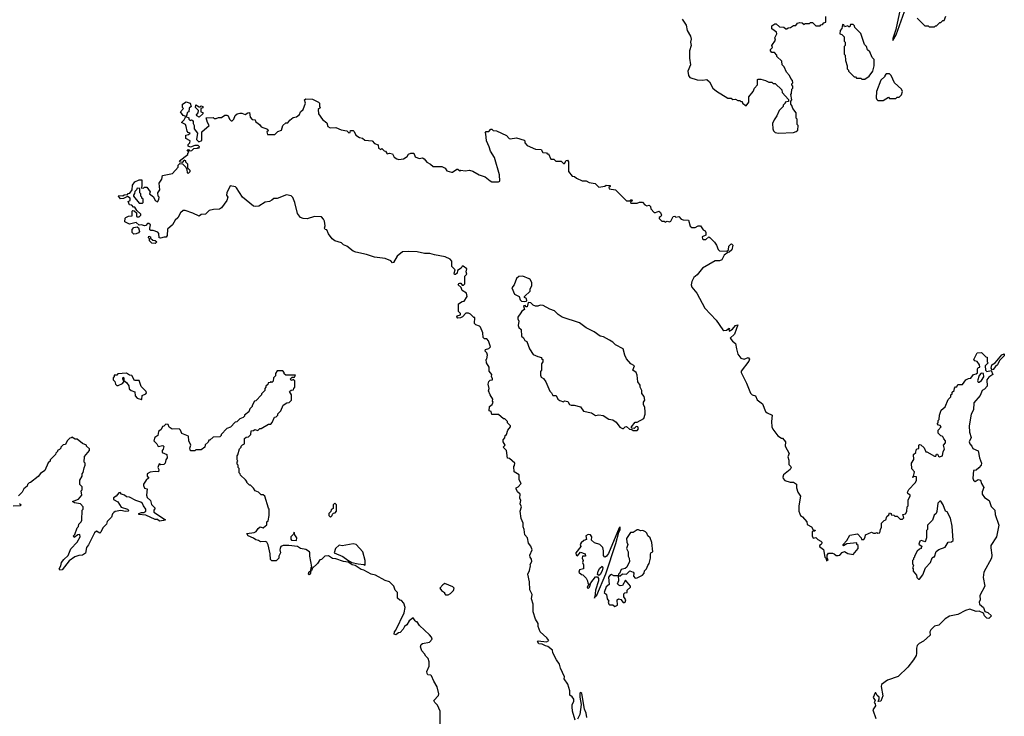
# Model space of a CAD drawing. Extents: x 2494118 to 2687960, y 757339 to 915227.
# Tile 247 of 256: x 2593946 to 2603159, y 864446 to 870966. Entities that reach past the tile are written whole.
import ezdxf

# ---------------------------------------------------------------- set-up
doc = ezdxf.new("R2010")
doc.units = 0

msp = doc.modelspace()

# ---------------------------------------------------------------- linework, layer by layer
at = {"layer": '0CON20XD'}
for points in [[(2602184.4, 871065.6), (2602144.3, 870875.7), (2602115, 870790), (2602115, 870770), (2602147.1, 870825), (2602225, 871042.5)], [(2600145, 870970), (2600182.5, 870915), (2600192.5, 870865), (2600221.7, 870811.7), (2600227.5, 870785), (2600222.5, 870755), (2600227.5, 870725), (2600212.5, 870675), (2600213, 870607), (2600222.5, 870545), (2600197.5, 870485), (2600203.3, 870445), (2600217.5, 870425), (2600285, 870403.8), (2600335, 870400), (2600377, 870407), (2600400, 870385), (2600432.5, 870325), (2600465, 870297.5), (2600573, 870233), (2600601.7, 870231.7), (2600618.3, 870218.3), (2600645, 870222.5), (2600665, 870210), (2600685, 870210), (2600695, 870200), (2600705, 870200), (2600710, 870185), (2600745, 870160), (2600770, 870195), (2600770, 870245), (2600810, 870295), (2600820, 870325), (2600850, 870355), (2600850, 870405), (2600855, 870410), (2600881.7, 870408.3), (2600925, 870397.5), (2600955, 870380), (2600985, 870380), (2600995, 870370), (2601015, 870370), (2601078.3, 870308.3), (2601080, 870285), (2601138.3, 870218.3), (2601138.3, 870201.7), (2601110, 870195), (2601110, 870185), (2601090, 870165), (2601090, 870155), (2601052.5, 870115), (2601030, 870065), (2601005, 870030), (2600990, 869995), (2600992.5, 869945), (2601000, 869925), (2601015, 869910), (2601045, 869902.5), (2601185, 869910), (2601211.7, 869918.3), (2601228.3, 869931.7), (2601230, 869975), (2601220, 869985), (2601220, 870035), (2601210, 870045), (2601210, 870095), (2601180, 870135), (2601171.7, 870161.7), (2601160, 870175), (2601160, 870205), (2601170, 870215), (2601160, 870265), (2601167.5, 870275), (2601170, 870315), (2601180, 870325), (2601180, 870345), (2601170, 870355), (2601170, 870365), (2601180, 870375), (2601177, 870397), (2601160, 870415), (2601150, 870445), (2601120, 870475), (2601100, 870525), (2601080, 870545), (2601078.3, 870578.3), (2601031.7, 870621.7), (2601030, 870635), (2601008.3, 870658.3), (2600985, 870660), (2600970, 870675), (2600971.7, 870688.3), (2600990, 870705), (2600982.5, 870725), (2601016.7, 870773.3), (2601013.3, 870795), (2601030, 870835), (2601028.3, 870848.3), (2600985, 870880), (2600985, 870910), (2601013, 870927), (2601025, 870927.5), (2601055, 870900), (2601095, 870897.5), (2601115, 870880), (2601125, 870880), (2601135, 870890), (2601158.3, 870891.7), (2601185, 870912.5), (2601208.3, 870911.7), (2601222.5, 870935), (2601245, 870941.2), (2601267, 870937), (2601285, 870920), (2601295, 870930), (2601335, 870930), (2601345, 870940), (2601365, 870940), (2601395, 870910), (2601435, 870910), (2601441.7, 870918.3), (2601458.3, 870921.7), (2601471.7, 870938.3), (2601488.3, 870941.7), (2601490, 870995)], [(2602345, 870980), (2602415, 870910), (2602445, 870910), (2602455, 870900), (2602505, 870900), (2602515, 870910), (2602525, 870910), (2602555, 870940), (2602565, 870940), (2602585, 870960), (2602595, 870960), (2602611.7, 870998.3)], [(2601855, 870410), (2601895, 870437.5), (2601930, 870485), (2601940, 870535), (2601940, 870595), (2601921.7, 870611.7), (2601900, 870665), (2601880, 870685), (2601870, 870715), (2601850, 870735), (2601817, 870837), (2601761.7, 870891.7), (2601758.3, 870908.3), (2601745, 870920), (2601720, 870920), (2601715, 870900), (2601705, 870900), (2601695, 870910), (2601665, 870900), (2601658.3, 870918.3), (2601645, 870920), (2601640, 870885), (2601622.5, 870865), (2601620, 870835), (2601638.3, 870828.3), (2601660, 870805), (2601660, 870765), (2601670, 870755), (2601670, 870725), (2601660, 870715), (2601660, 870645), (2601670, 870635), (2601672.5, 870585), (2601690, 870535), (2601690, 870505), (2601700, 870495), (2601700, 870485), (2601755, 870430), (2601765, 870430), (2601775, 870420), (2601815, 870420), (2601825, 870410), (2601855, 870410)], [(2602025, 870210), (2602075, 870240), (2602085, 870230), (2602145, 870230), (2602155, 870240), (2602175, 870240), (2602197, 870263), (2602207.5, 870295), (2602197.5, 870315), (2602130, 870375), (2602100, 870445), (2602085, 870460), (2602055, 870460), (2602040, 870445), (2602040, 870435), (2602005, 870400), (2601962.5, 870295), (2601960, 870235), (2601965, 870220), (2601975, 870210), (2602025, 870210)], [(2598512.5, 867125), (2598540, 867155), (2598540, 867165), (2598511.7, 867191.7), (2598510, 867205), (2598485, 867230), (2598471.7, 867231.7), (2598425, 867270), (2598365, 867270), (2598358.3, 867298.3), (2598340, 867305), (2598343, 867347), (2598366.4, 867363.6), (2598377.5, 867385), (2598370, 867395), (2598372.5, 867415), (2598347.5, 867455), (2598333, 867493), (2598337.5, 867515), (2598330, 867555), (2598335, 867580), (2598348.3, 867591.7), (2598370, 867595), (2598370, 867605), (2598360, 867625), (2598362.5, 867645), (2598340, 867675), (2598337.5, 867715), (2598312.5, 867755), (2598310, 867785), (2598317, 867793), (2598322.5, 867825), (2598318.3, 867848.3), (2598300, 867865), (2598305, 867880), (2598335, 867890), (2598350, 867905), (2598331.7, 867961.7), (2598318.3, 867978.3), (2598295, 867980), (2598281.7, 867991.7), (2598280, 868035), (2598258.3, 868088.3), (2598248.3, 868098.3), (2598215, 868110), (2598203, 868123), (2598205, 868180), (2598195, 868180), (2598165, 868210), (2598145, 868220), (2598121.7, 868218.3), (2598090, 868185), (2598070, 868175), (2598045, 868173.3), (2598037.5, 868185), (2598040, 868195), (2598070, 868205), (2598070, 868215), (2598052.5, 868235), (2598053, 868307), (2598085, 868327.5), (2598105, 868330), (2598132.5, 868375), (2598126.1, 868406.1), (2598085, 868430), (2598078.3, 868458.3), (2598050, 868485), (2598053.6, 868496.4), (2598065, 868500), (2598075, 868500), (2598085, 868480), (2598098.3, 868481.7), (2598110, 868495), (2598110, 868565), (2598130, 868585), (2598122.5, 868605), (2598130, 868635), (2598095, 868660), (2598085, 868660), (2598078.3, 868641.7), (2598041.7, 868618.3), (2598040, 868595), (2598025, 868580), (2598015, 868580), (2598010, 868595), (2598020, 868625), (2597990, 868655), (2597990, 868705), (2597975, 868723.3), (2597926.4, 868746.4), (2597826.2, 868766.2), (2597785, 868778.8), (2597735, 868776.2), (2597665, 868793.8), (2597585, 868797.5), (2597527, 868793), (2597477.3, 868752.7), (2597445, 868692.5), (2597435, 868690), (2597417.5, 868707.5), (2597365, 868730), (2597265, 868742.5), (2597189.7, 868769.7), (2597090.8, 868790.8), (2597065, 868800), (2597006.1, 868846.1), (2596975, 868857.5), (2596956.2, 868876.2), (2596895, 868896.7), (2596868.8, 868915), (2596835, 868962.5), (2596818.8, 868998.8), (2596805, 869003.8), (2596797.5, 869015), (2596803.9, 869036.1), (2596799.5, 869079.5), (2596790, 869100), (2596770.5, 869120.5), (2596705.5, 869124.5), (2596635, 869101.1), (2596597.5, 869105), (2596575, 869116), (2596545, 869153.3), (2596521.4, 869255), (2596502, 869302), (2596487.5, 869317.5), (2596441.7, 869328.3), (2596355, 869293.3), (2596325, 869293.8), (2596305, 869276.7), (2596285, 869265.8), (2596241.5, 869258.5), (2596185, 869220), (2596155, 869216.2), (2596135, 869222), (2596031.2, 869305), (2595975, 869393.8), (2595965, 869401.2), (2595915, 869412.5), (2595883.6, 869346.4), (2595882.5, 869325), (2595893.3, 869305), (2595885, 869272.5), (2595835, 869204.3), (2595815, 869192.5), (2595759.3, 869190.7), (2595718.3, 869181.7), (2595685, 869146.7), (2595645, 869142.5), (2595625, 869127.5), (2595566, 869156), (2595495, 869180), (2595475, 869180), (2595450.8, 869159.2), (2595425, 869112.5), (2595401.2, 869088.8), (2595375, 869046.7), (2595330, 869005), (2595327.5, 868945), (2595318.3, 868931.7), (2595298.3, 868931.7), (2595265, 868920), (2595250, 868925), (2595247.5, 868965), (2595238.3, 868978.3), (2595195, 868992.5), (2595173, 868993), (2595165, 869000), (2595162.5, 869015), (2595170, 869045), (2595155, 869060), (2595141.7, 869058.3), (2595125, 869040), (2595115, 869037.5), (2595085, 869047.5), (2595063, 869043), (2595035, 869067.5), (2594975, 869052.5), (2594930, 869075), (2594933, 869107), (2594940, 869115), (2594963, 869127), (2594998.3, 869131.7), (2595000, 869175), (2595005, 869180), (2595018.3, 869178.3), (2595038.3, 869158.3), (2595040, 869125), (2595045, 869120), (2595065, 869120), (2595080, 869135), (2595080, 869145), (2595041.7, 869181.7), (2595025, 869210), (2595011.7, 869211.7), (2594995, 869230), (2594973, 869233), (2594960, 869265), (2594980, 869275), (2594980, 869295), (2594955, 869310), (2594917, 869293), (2594888.3, 869288.3), (2594870, 869315), (2594875, 869320), (2594911.7, 869318.3), (2594925, 869327.5), (2594955, 869330), (2594961.7, 869338.3), (2594978.3, 869341.7), (2595000, 869375), (2595003, 869417), (2595025, 869450), (2595063, 869467), (2595088.3, 869468.3), (2595090, 869405), (2595081.7, 869391.7), (2595105, 869390), (2595115, 869400), (2595135, 869400), (2595166.4, 869356.4), (2595160, 869335), (2595198.3, 869308.3), (2595213.9, 869273.9), (2595235, 869260), (2595247, 869283), (2595250, 869305), (2595243, 869313), (2595240, 869345), (2595257.5, 869375), (2595252.5, 869435), (2595277, 869473), (2595281.7, 869508.3), (2595375, 869527.5), (2595430, 869585), (2595430, 869605), (2595445, 869620), (2595468.3, 869618.3), (2595500, 869585), (2595510, 869565), (2595511.7, 869531.7), (2595525, 869530), (2595540, 869545), (2595540, 869555), (2595520, 869575), (2595520, 869615), (2595501.7, 869631.7), (2595500, 869645), (2595485, 869650), (2595465, 869630), (2595451.7, 869631.7), (2595440, 869645), (2595520, 869705), (2595520, 869715), (2595530, 869725), (2595511.7, 869748.3), (2595525, 869750), (2595531.7, 869741.7), (2595545, 869740), (2595557, 869743), (2595575, 869760), (2595607, 869763), (2595615, 869770), (2595627, 869763), (2595630, 869775), (2595615, 869790), (2595585, 869787.5), (2595545, 869772.5), (2595521.7, 869781.7), (2595523, 869797), (2595537.5, 869815), (2595541.7, 869831.7), (2595500, 869855), (2595500, 869885), (2595525, 869890), (2595540, 869905), (2595521.7, 869911.7), (2595513, 869923), (2595503.3, 869965), (2595496.4, 869986.4), (2595460, 870005), (2595485, 870030), (2595500, 870060), (2595475, 870070), (2595450, 870105), (2595480, 870135), (2595470, 870145), (2595470, 870175), (2595505, 870197.5), (2595540, 870185), (2595550, 870155), (2595531.7, 870138.3), (2595530, 870105), (2595511.7, 870098.3), (2595510, 870075), (2595500, 870060), (2595528.3, 870048.3), (2595530, 870035), (2595541.7, 870021.7), (2595555, 870030), (2595568.3, 870018.3), (2595570, 869995), (2595580, 869975), (2595580, 869945), (2595610, 869905), (2595600, 869845), (2595622.5, 869822.5), (2595650, 869835), (2595650, 869915), (2595720, 869975), (2595702.5, 870005), (2595691.7, 870048.3), (2595755, 870050), (2595765, 870040), (2595785, 870040), (2595805, 870050), (2595835, 870050), (2595865, 870072.5), (2595885, 870072.5), (2595897.5, 870065), (2595910, 870035), (2595925, 870020), (2595935, 870020), (2595950, 870035), (2595961.7, 870068.3), (2595980, 870085), (2596005, 870092.5), (2596025, 870092.5), (2596055, 870077.5), (2596080, 870095), (2596096.1, 870096.1), (2596103, 870053), (2596121.7, 870031.7), (2596148.3, 870028.3), (2596151.7, 870011.7), (2596190, 869985), (2596205, 869962.5), (2596265, 869940), (2596270, 869925), (2596260, 869915), (2596265, 869890), (2596335, 869892.5), (2596361.7, 869918.3), (2596396.4, 869933.6), (2596407.5, 869975), (2596435, 870000), (2596455, 870000), (2596473.6, 870026.4), (2596505, 870050), (2596535, 870057.5), (2596565, 870080), (2596572.5, 870105), (2596597.5, 870125), (2596620, 870185), (2596610, 870215), (2596625, 870226.7), (2596685, 870221.2), (2596742.5, 870195), (2596750, 870185), (2596750, 870155), (2596760, 870145), (2596740, 870125), (2596742.5, 870085), (2596780.7, 870030.7), (2596819.3, 869999.3), (2596830, 869965), (2596850, 869955), (2596905, 869957.5), (2596955, 869936.7), (2597007, 869927), (2597025, 869907.5), (2597039.3, 869910.7), (2597041.7, 869928.3), (2597065, 869927.5), (2597075, 869920), (2597092.5, 869885), (2597125, 869863.3), (2597155, 869857.5), (2597175, 869837.5), (2597245, 869832.5), (2597265, 869807.5), (2597300, 869795), (2597305, 869762.5), (2597325, 869752.5), (2597335, 869760), (2597355, 869740), (2597370, 869735), (2597385, 869710), (2597405, 869717.5), (2597435, 869710), (2597450.7, 869680.7), (2597475, 869662.5), (2597495, 869657.5), (2597537, 869663), (2597573, 869687), (2597585, 869707.5), (2597605, 869716.7), (2597635, 869716.7), (2597645, 869682.5), (2597685, 869667.5), (2597715, 869672.5), (2597730, 869665), (2597755, 869632.5), (2597790, 869615), (2597815, 869592.5), (2597895, 869592.5), (2597926.4, 869576.4), (2597943, 869553), (2597985, 869540), (2597995, 869540), (2598035, 869567.5), (2598047, 869567), (2598065, 869552.5), (2598075, 869557.5), (2598115, 869552.5), (2598156.4, 869556.4), (2598185, 869547.5), (2598245, 869512.5), (2598300, 869495), (2598347, 869457), (2598365, 869450), (2598425, 869447.5), (2598440, 869455), (2598436.7, 869515), (2598390, 869675), (2598350, 869735), (2598340, 869775), (2598313, 869833), (2598308.3, 869898.3)], [(2595625, 870052.5), (2595602.5, 870065), (2595600, 870075), (2595616.7, 870093.3), (2595620, 870115), (2595590, 870145), (2595595, 870170), (2595625, 870150), (2595635, 870150), (2595645, 870160), (2595660, 870155), (2595658.3, 870141.7), (2595640, 870135), (2595640, 870105), (2595658.3, 870098.3), (2595660, 870085), (2595625, 870052.5)], [(2598308.3, 869898.3), (2598300, 869905), (2598311.7, 869918.3), (2598335, 869920), (2598355, 869940), (2598365, 869940), (2598375, 869930), (2598407, 869927), (2598500.7, 869880.7), (2598525, 869853.3), (2598535, 869850), (2598595, 869860), (2598665, 869840), (2598671.7, 869831.7), (2598673, 869813), (2598695, 869787.5), (2598773.6, 869753.6), (2598825, 869750), (2598841.7, 869721.7), (2598875, 869720), (2598881.7, 869711.7), (2598895, 869710), (2598915, 869660), (2598945, 869660), (2598962.5, 869642.5), (2599011.7, 869641.7), (2599035, 869620), (2599045, 869620), (2599060.7, 869649.3), (2599071.7, 869651.7), (2599080, 869635), (2599080, 869545), (2599115, 869502.5), (2599137, 869497), (2599155, 869482.5), (2599208.3, 869458.3), (2599247.5, 869457.5), (2599275, 869442.5), (2599331.7, 869431.7), (2599365, 869400), (2599421.7, 869408.3), (2599435, 869417.5), (2599470, 869415), (2599470, 869405), (2599460, 869395), (2599461.7, 869381.7), (2599520, 869375), (2599625, 869270), (2599655, 869270), (2599665, 869280), (2599675, 869280), (2599680, 869275), (2599661.7, 869258.3), (2599665, 869250), (2599725, 869250), (2599745, 869257.5), (2599775, 869257.5), (2599795, 869232.5), (2599815, 869222.5), (2599835, 869230), (2599848.3, 869218.3), (2599850, 869195), (2599881.7, 869161.7), (2599895, 869160), (2599925, 869172.5), (2599943, 869163), (2599952.5, 869135), (2599946.4, 869123.6), (2599930, 869115), (2599930, 869105), (2599955, 869080), (2599975, 869080), (2599985, 869070), (2600005, 869080), (2600027, 869073), (2600038.3, 869081.7), (2600060, 869125), (2600075, 869126.7), (2600085, 869117.5), (2600115, 869122.5), (2600135, 869100), (2600153, 869093), (2600205, 869090), (2600220, 869035), (2600235, 869020), (2600265, 869020), (2600295, 869037.5), (2600315, 869036.7), (2600340, 869000), (2600359.3, 868989.3), (2600367.5, 868975), (2600365, 868950), (2600332.5, 868935), (2600333.6, 868913.6), (2600345, 868907.5), (2600365, 868910), (2600395, 868932.5), (2600405, 868927.5), (2600447.5, 868885), (2600467.5, 868855), (2600480, 868815), (2600493, 868803), (2600561.7, 868798.3), (2600578.3, 868811.7), (2600582.5, 868845), (2600600, 868865), (2600607, 868867), (2600620, 868855), (2600608.3, 868811.7), (2600585, 868790), (2600571.7, 868788.3), (2600537, 868763), (2600515, 868717.5), (2600495, 868710), (2600455, 868707.5), (2600335, 868640), (2600285, 868577.5), (2600255, 868552.5), (2600233.8, 868515), (2600228.8, 868485), (2600235, 868462.5), (2600281.2, 868405), (2600356, 868265), (2600462.8, 868152.8), (2600525, 868062.5), (2600535, 868057.5), (2600559.2, 868060.8), (2600585, 868077.5), (2600587, 868073), (2600580, 868070), (2600585, 868050), (2600615, 868070), (2600645, 868103.3), (2600665, 868110), (2600635, 868023.3), (2600594, 867985), (2600615, 867956.7), (2600643.3, 867935), (2600653.6, 867886.4), (2600666.2, 867835), (2600695, 867797.5), (2600725, 867790), (2600763, 867803), (2600775, 867790), (2600768.8, 867771.2), (2600697.5, 867675), (2600697.5, 867665), (2600747.5, 867565), (2600785, 867470), (2600800, 867455), (2600830, 867445), (2600847, 867407), (2600895, 867370), (2600925, 867300), (2600940, 867285), (2600987.5, 867265), (2600980, 867205), (2600983.3, 867155), (2600993.3, 867133.3), (2601040.7, 867070.7), (2601075, 867050), (2601085, 867050), (2601112.5, 867015), (2601110, 866975), (2601146.7, 866905), (2601133.3, 866875), (2601143, 866843), (2601143.6, 866803.6), (2601162.5, 866785), (2601163.3, 866775), (2601153.9, 866756.1), (2601093.8, 866705), (2601086.2, 866685), (2601090.5, 866670.5), (2601105, 866653.3), (2601155, 866637.5), (2601185, 866637.5), (2601215, 866620), (2601213.3, 866585), (2601226.7, 866545), (2601251.2, 866505), (2601236.2, 866415), (2601237, 866367), (2601245, 866340), (2601252.5, 866325), (2601271.7, 866311.7), (2601310, 866265), (2601315, 866240), (2601355, 866220), (2601371.7, 866191.7), (2601388.3, 866188.3), (2601385, 866180), (2601360, 866175), (2601362.5, 866135), (2601371.7, 866111.7), (2601395, 866120), (2601415, 866100), (2601443.6, 866083.6), (2601452.5, 866075), (2601452.5, 866065), (2601446.7, 866053.3), (2601430, 866045), (2601430, 866035), (2601467, 866007), (2601480, 865935), (2601490, 865925), (2601495, 865900), (2601510, 865915), (2601500, 865925), (2601500, 865955), (2601515, 865972.5), (2601551.7, 865971.7), (2601567, 865967), (2601585, 865950), (2601605, 865950), (2601620, 865955), (2601641.7, 865978.3), (2601665, 865987.5), (2601695, 865970), (2601745, 865960), (2601790, 866015), (2601790, 866045), (2601780, 866055), (2601778.3, 866068.3), (2601685, 866060), (2601655, 866040), (2601650, 866045), (2601650, 866055), (2601685, 866090), (2601715, 866140), (2601785, 866152.5), (2601820, 866115), (2601821.7, 866101.7), (2601845, 866100), (2601857, 866123), (2601860, 866145), (2601915, 866170), (2601935, 866160), (2601955, 866160), (2601965, 866167.5), (2601975, 866160), (2601995, 866162.5), (2602000, 866195), (2602010, 866215), (2602010, 866255), (2602035, 866280), (2602050, 866285), (2602060, 866315), (2602078.3, 866331.7), (2602085, 866350), (2602100, 866345), (2602101.7, 866331.7), (2602125, 866330), (2602135, 866320), (2602155, 866320), (2602185, 866290), (2602205, 866290), (2602220, 866305), (2602210, 866335), (2602235, 866340), (2602247, 866363), (2602250, 866405), (2602260, 866415), (2602258.3, 866471.7), (2602277.5, 866505), (2602277, 866517), (2602255, 866530), (2602252.5, 866545), (2602265, 866570), (2602325, 866630), (2602336.4, 866653.6), (2602338.3, 866688.3), (2602310, 866690), (2602305, 866680), (2602300, 866685), (2602310, 866690), (2602320, 866735), (2602293, 866763), (2602290, 866815), (2602311.7, 866848.3), (2602310, 866895), (2602330, 866915), (2602335, 866940), (2602345, 866950), (2602358.3, 866951.7), (2602360, 866985), (2602365, 866990), (2602378.3, 866988.3), (2602408.3, 866958.3), (2602425, 866920), (2602435, 866920), (2602505, 866880), (2602518.3, 866881.7), (2602525, 866900), (2602535, 866900), (2602541.7, 866881.7), (2602553, 866873), (2602580, 866885), (2602587, 866923), (2602600, 866945), (2602590, 866985), (2602610, 867005), (2602610, 867025), (2602591.7, 867041.7), (2602588.3, 867058.3), (2602578.3, 867068.3), (2602565, 867070), (2602540, 867095), (2602540, 867125), (2602567.5, 867155), (2602558.3, 867168.3), (2602541.7, 867171.7), (2602530, 867185), (2602540, 867195), (2602540, 867215), (2602550, 867225), (2602552.5, 867265), (2602569.3, 867310.7), (2602605, 867342.5), (2602635, 867410), (2602660, 867435), (2602660, 867455), (2602670, 867465), (2602671.7, 867478.3), (2602690, 867495), (2602691.7, 867518.3), (2602701.7, 867528.3), (2602715, 867530), (2602725, 867550), (2602768.3, 867551.7), (2602800, 867595), (2602823, 867607), (2602845, 867610), (2602870, 867645), (2602895, 867650), (2602908.3, 867661.7), (2602907.5, 867695), (2602915, 867710), (2602930, 867715), (2602927.5, 867735), (2602905, 867767.5), (2602883, 867773), (2602872.5, 867785), (2602905, 867847.5), (2602945, 867850), (2602985, 867810), (2602998.3, 867808.3), (2603000, 867765), (2603007.5, 867755), (2602980, 867725), (2602982, 867685), (2602995, 867672.9), (2603035, 867682.5), (2603050, 867645), (2603015, 867618.8), (2602996.7, 867595), (2603000, 867535), (2602975, 867507.5), (2602952.5, 867495), (2602933, 867447), (2602875, 867380), (2602870, 867315), (2602849.4, 867275), (2602829.4, 867165), (2602832.5, 867105), (2602847.5, 867055), (2602831.2, 867015), (2602836.7, 866995), (2602853.8, 866973.8), (2602863.3, 866953.3), (2602915, 866930), (2602928, 866865), (2602946.7, 866815), (2602942.5, 866795), (2602919.3, 866770.7), (2602895, 866750), (2602870, 866745), (2602865.8, 866675), (2602870, 866655), (2602885, 866643.8), (2602915, 866661.2), (2602936.2, 866655), (2602946.2, 866625), (2602968.8, 866588.8), (2602951.7, 866548.3), (2602952.5, 866525), (2602975, 866493.8), (2603017.5, 866465), (2603035, 866410), (2603070, 866375), (2603073.3, 866335), (2603106.4, 866233.6), (2603085.9, 866124.1), (2603034.2, 866045), (2603031.7, 866021.7), (2603041.4, 865955), (2603038, 865925), (2602967.5, 865795), (2602960, 865745), (2602976.7, 865665), (2602930, 865575), (2602932.5, 865535), (2602922.5, 865515), (2602927.5, 865495), (2602963.6, 865463.6), (2602977, 865427), (2603005, 865416), (2603038.8, 865385), (2603015, 865360), (2602995, 865363.8), (2602974, 865385), (2602965, 865412.5), (2602925, 865430), (2602895, 865428), (2602835, 865447.5), (2602795, 865437.5), (2602725, 865397.5), (2602645, 865382.5), (2602605, 865357.5), (2602545, 865297.5), (2602505, 865290), (2602471.2, 865255), (2602462, 865235), (2602465.8, 865204.2), (2602401.9, 865148.1), (2602362.4, 865127.6), (2602345, 865110), (2602337.5, 865085), (2602338.6, 865035), (2602332.9, 865015), (2602310, 864975), (2602255.6, 864905), (2602165, 864819.2), (2602065, 864784), (2602010, 864745), (2602005.7, 864725), (2602021.7, 864638.3), (2602005, 864587.5), (2601980, 864585), (2601989.3, 864610.7), (2601986.7, 864625), (2601969.5, 864639.5), (2601957.5, 864665), (2601950, 864665), (2601932.5, 864622.5), (2601950, 864595), (2601942.5, 864575), (2601951.7, 864561.7), (2601952.5, 864545), (2601927.5, 864505), (2601957.5, 864425)], [(2595095, 869250), (2595100, 869255), (2595100, 869285), (2595090, 869295), (2595090, 869305), (2595080, 869315), (2595080, 869335), (2595070, 869345), (2595070, 869385), (2595045, 869390), (2595040, 869375), (2595023, 869357), (2595021.7, 869338.3), (2595010, 869325), (2595010, 869315), (2595065, 869250), (2595095, 869250)], [(2595015, 868960), (2595000, 868975), (2594998.3, 869001.7), (2595015, 869020), (2595045, 869027.5), (2595057, 869017), (2595067.5, 868985), (2595058.3, 868971.7), (2595035, 868962.5), (2595015, 868960)], [(2595215, 868870), (2595183, 868873), (2595160, 868895), (2595160, 868915), (2595152.5, 868925), (2595155, 868940), (2595170, 868935), (2595171.7, 868921.7), (2595191.7, 868901.7), (2595215, 868900), (2595228.3, 868888.3), (2595215, 868870)], [(2598665, 868327.5), (2598685, 868332.5), (2598690, 868335), (2598687, 868357), (2598670, 868365), (2598670, 868375), (2598722.5, 868425), (2598723.6, 868446.4), (2598736.7, 868475), (2598736.7, 868505), (2598723.6, 868533.6), (2598711.7, 868541.7), (2598655, 868564), (2598615, 868563.8), (2598593.3, 868545), (2598572.5, 868485), (2598552.5, 868455), (2598577, 868397), (2598620, 868375), (2598630, 868345), (2598641.7, 868331.7), (2598665, 868327.5)], [(2599685, 867120), (2599725, 867122.5), (2599736.7, 867135), (2599730, 867155), (2599713, 867157), (2599695, 867140), (2599671.7, 867141.7), (2599670, 867155), (2599705, 867197.5), (2599725, 867200), (2599786.1, 867233.9), (2599800, 867275), (2599800, 867295), (2599796.4, 867336.4), (2599783.3, 867365), (2599782.5, 867385), (2599796.2, 867405), (2599787.7, 867437.7), (2599768.3, 867468.3), (2599766.7, 867495), (2599752.5, 867525), (2599752.5, 867545), (2599730, 867575), (2599725, 867640), (2599713, 867663), (2599682.5, 867685), (2599697.5, 867725), (2599663.6, 867743.6), (2599625, 867792.5), (2599608.8, 867825), (2599593.3, 867885), (2599521.7, 867921.7), (2599495, 867948.8), (2599465.7, 867965.7), (2599407.7, 867997.7), (2599377.5, 868005), (2599322.5, 868045), (2599245, 868081.2), (2599185, 868128), (2599023.1, 868183.1), (2598985.9, 868205.9), (2598951.2, 868241.2), (2598905.8, 868255.8), (2598845, 868291.2), (2598816.4, 868293.6), (2598795, 868283.8), (2598773.6, 868283.6), (2598750, 868295), (2598730, 868315), (2598705, 868320), (2598695, 868280), (2598685, 868280), (2598675, 868290), (2598661.7, 868288.3), (2598670, 868255), (2598643.6, 868236.4), (2598636.4, 868223.6), (2598608.3, 868181.7), (2598607.5, 868165), (2598617.5, 868145), (2598610, 868105), (2598617.5, 868085), (2598637.5, 868065), (2598642.5, 868005), (2598659.3, 867989.3), (2598673.6, 867963.6), (2598690, 867955), (2598717.5, 867885), (2598751.7, 867831.7), (2598793, 867813), (2598830, 867805), (2598830, 867795), (2598840, 867785), (2598840, 867765), (2598827.5, 867745), (2598830, 867685), (2598818.3, 867671.7), (2598818.3, 867638.3), (2598825, 867620), (2598846.4, 867606.4), (2598870, 867575), (2598905, 867490), (2598923, 867473), (2598935, 867450), (2598965, 867450), (2598982.5, 867415), (2599001.2, 867401.2), (2599035, 867390), (2599045, 867397.5), (2599075, 867392.5), (2599090, 867365), (2599105, 867357.5), (2599133, 867357), (2599195, 867342.5), (2599223, 867303), (2599295, 867286.7), (2599335, 867262.5), (2599365, 867266.7), (2599405, 867262.5), (2599458.3, 867228.3), (2599495, 867221.2), (2599527.7, 867197.7), (2599561.7, 867151.7), (2599585, 867140), (2599595, 867140), (2599610, 867155), (2599623, 867157), (2599653, 867133), (2599675, 867130), (2599685, 867120)], [(2603045, 867687.5), (2603036, 867705), (2603042.9, 867737.1), (2603073.3, 867755), (2603135, 867830), (2603158.3, 867838.3), (2603158.8, 867821.2), (2603113.3, 867776.7), (2603096.7, 867735), (2603075, 867720), (2603055, 867693.3), (2603045, 867687.5)], [(2596680, 865845), (2596662.5, 865945), (2596662.5, 865975), (2596657.5, 865985), (2596625, 866008), (2596575, 866016), (2596545, 866034.2), (2596465, 866046), (2596410, 866045), (2596390, 866035), (2596383, 866017), (2596380, 866005), (2596387.5, 865975), (2596370, 865945), (2596370, 865925), (2596345, 865900), (2596305, 865900), (2596292.5, 865915), (2596290, 865965), (2596271.7, 866051.7), (2596257.5, 866075), (2596245, 866082.5), (2596198.3, 866078.3), (2596181.7, 866091.7), (2596155, 866097.5), (2596135, 866112.5), (2596082.5, 866135), (2596073, 866157), (2596140, 866165), (2596160, 866175), (2596177.5, 866205), (2596195, 866220), (2596225, 866210), (2596245, 866230), (2596260, 866235), (2596260, 866265), (2596270, 866275), (2596280, 866325), (2596280, 866385), (2596273, 866393), (2596240, 866505), (2596225, 866517.5), (2596205, 866520), (2596180, 866545), (2596150, 866555), (2596135, 866580), (2596105, 866610), (2596095, 866610), (2596070, 866635), (2596070, 866645), (2596058.3, 866658.3), (2596011.7, 866701.7), (2596010, 866715), (2596000, 866725), (2596000, 866765), (2595990, 866775), (2595990, 866795), (2595980, 866805), (2595980, 866825), (2595987.5, 866832.5), (2595980, 866845), (2595980, 866885), (2595987, 866893), (2596001.7, 866948.3), (2596020, 866965), (2596020, 866975), (2596031.7, 866988.3), (2596050, 866995), (2596050, 867045), (2596065, 867060), (2596088.3, 867061.7), (2596110, 867085), (2596111.7, 867118.3), (2596135, 867120), (2596145, 867130), (2596175, 867120), (2596191.7, 867138.3), (2596205, 867140), (2596275, 867180), (2596295, 867180), (2596310, 867195), (2596330, 867245), (2596345, 867250), (2596360, 867265), (2596361.7, 867278.3), (2596390, 867305), (2596411.7, 867358.3), (2596445, 867380), (2596468.3, 867381.7), (2596490, 867405), (2596490, 867455), (2596470, 867485), (2596485, 867500), (2596508.3, 867501.7), (2596510, 867515), (2596520, 867525), (2596520, 867585), (2596505, 867600), (2596498.3, 867591.7), (2596485, 867590), (2596480, 867605), (2596495, 867620), (2596518.3, 867621.7), (2596528.3, 867638.3), (2596435, 867640), (2596421.7, 867651.7), (2596420, 867665), (2596408.3, 867678.3), (2596355, 867680), (2596340, 867655), (2596338.3, 867631.7), (2596320, 867615), (2596318.3, 867581.7), (2596305, 867570), (2596295, 867580), (2596288.3, 867571.7), (2596271.7, 867568.3), (2596268.3, 867551.7), (2596250, 867535), (2596250, 867525), (2596240, 867515), (2596240, 867495), (2596210, 867465), (2596210, 867455), (2596155, 867400), (2596142.5, 867395), (2596120, 867355), (2596120, 867345), (2596100, 867325), (2596090, 867295), (2596050, 867265), (2596050, 867255), (2596038.3, 867241.7), (2596005, 867230), (2595978.3, 867201.7), (2595961.7, 867198.3), (2595918.3, 867151.7), (2595885, 867140), (2595830, 867085), (2595830, 867075), (2595818.3, 867061.7), (2595755, 867060), (2595725, 867030), (2595715, 867030), (2595708.3, 867011.7), (2595683, 866987), (2595680, 866965), (2595645, 866940), (2595595, 866940), (2595585, 866930), (2595545, 866930), (2595537.5, 866955), (2595546.7, 866985), (2595530, 867025), (2595526.4, 867066.4), (2595463.6, 867093.6), (2595450, 867125), (2595437, 867137), (2595373.6, 867133.6), (2595343.6, 867153.6), (2595335, 867177.5), (2595315, 867180), (2595295, 867160), (2595281.7, 867158.3), (2595269.3, 867130.7), (2595245, 867112.5), (2595237.5, 867075), (2595210, 867055), (2595202.5, 867025), (2595230, 866995), (2595241.7, 866971.7), (2595285, 866980), (2595295, 866970), (2595290, 866945), (2595280, 866935), (2595280, 866915), (2595322.5, 866895), (2595327.5, 866865), (2595312.5, 866845), (2595307.5, 866815), (2595295, 866802.5), (2595268.3, 866798.3), (2595251.7, 866808.3), (2595240, 866775), (2595247.5, 866755), (2595246.4, 866733.6), (2595215, 866737.5), (2595168.3, 866731.7), (2595140, 866715), (2595140, 866695), (2595150, 866685), (2595150, 866675), (2595130, 866655), (2595105, 866620), (2595103.3, 866605), (2595115, 866580), (2595140, 866575), (2595133.3, 866516.7), (2595137.5, 866495), (2595170, 866465), (2595179.3, 866429.3), (2595212.5, 866395), (2595200, 866375), (2595200, 866355), (2595310, 866285), (2595293, 866277), (2595253.3, 866273.3), (2595235, 866287.5), (2595215, 866287.5), (2595125, 866330), (2595062.5, 866335), (2595060, 866345), (2595085, 866353.3), (2595107, 866353), (2595127.5, 866365), (2595127.5, 866385), (2595103.3, 866415), (2595096.4, 866436.4), (2595079.5, 866449.5), (2595034.4, 866464.4), (2594975, 866497.5), (2594945, 866500), (2594927, 866517), (2594900, 866525), (2594885, 866540), (2594875, 866537.5), (2594850, 866505), (2594825, 866490), (2594823.9, 866473.9), (2594865, 866453.3), (2594895, 866403.8), (2594955, 866386), (2594967.5, 866372.5), (2594960, 866365), (2594935, 866362.5), (2594893.6, 866373.6), (2594838.3, 866361.7), (2594827, 866353), (2594815, 866340), (2594805, 866310), (2594765, 866270), (2594757.5, 866245), (2594725, 866210), (2594705, 866170), (2594695, 866160), (2594665, 866177.5), (2594645, 866162.5), (2594590.7, 866049.3), (2594572.5, 866025), (2594561.7, 865971.7), (2594535, 865952.5), (2594498.3, 865951.7), (2594461.7, 865938.3), (2594410.5, 865899.5), (2594345, 865817.5), (2594322.5, 865812.5), (2594316.7, 865825), (2594331.2, 865855), (2594336.7, 865885), (2594358.8, 865915), (2594398.3, 865951.7), (2594426.2, 866013.8), (2594485, 866076.7), (2594511.2, 866125), (2594507.5, 866147.5), (2594490, 866145), (2594455, 866120), (2594450, 866135), (2594461.7, 866148.3), (2594485, 866210), (2594497, 866223), (2594500, 866245), (2594520, 866265), (2594527, 866283), (2594530, 866375), (2594540, 866385), (2594540, 866405), (2594515, 866433.3), (2594460, 866445), (2594440, 866455), (2594495, 866477.5), (2594527.5, 866515), (2594520, 866555), (2594530, 866565), (2594530, 866595), (2594510, 866615), (2594510, 866655), (2594530, 866695), (2594530, 866715), (2594541.7, 866728.3), (2594548.3, 866771.7), (2594560, 866795), (2594560, 866815), (2594550, 866825), (2594553, 866877), (2594600, 866935), (2594598.3, 866948.3), (2594570, 866975), (2594570, 866985), (2594535, 867000), (2594485, 867040), (2594465, 867040), (2594435, 867060), (2594428.3, 867051.7), (2594415, 867050), (2594390, 867025), (2594375, 866990), (2594351.7, 866988.3), (2594330, 866965), (2594330, 866955), (2594318.3, 866941.7), (2594300, 866935), (2594300, 866925), (2594285, 866910), (2594280, 866895), (2594230, 866845), (2594230, 866835), (2594213, 866817), (2594180, 866745), (2594140.7, 866719.3), (2594119.3, 866690.7), (2594047, 866633), (2594035, 866630), (2594020, 866615), (2594015, 866600), (2593983.6, 866576.4), (2593970, 866545), (2593935, 866510)], [(2595090, 867410), (2595091.7, 867448.3), (2595127, 867463), (2595132.5, 867475), (2595130, 867485), (2595081.7, 867531.7), (2595065, 867590), (2595020, 867590), (2594996.4, 867636.4), (2594975, 867640), (2594945, 867657.5), (2594865, 867650), (2594855, 867640), (2594831.7, 867638.3), (2594830, 867625), (2594820, 867615), (2594820, 867595), (2594835, 867580), (2594842.5, 867555), (2594853.6, 867543.6), (2594867, 867543), (2594909.3, 867560.7), (2594920, 867575), (2594920, 867590), (2594913, 867593), (2594910, 867605), (2594915, 867620), (2594920, 867615), (2594920, 867590), (2594945, 867570), (2594968.3, 867538.3), (2594970.7, 867510.7), (2594990, 867495), (2595023, 867483), (2595027.5, 867445), (2595045, 867423.3), (2595085, 867410), (2595090, 867410)], [(2602925, 867573.3), (2602945, 867588.8), (2602967.9, 867622.1), (2602965, 867653.3), (2602943, 867657), (2602923, 867637), (2602907.5, 867585), (2602913.3, 867573.3), (2602925, 867573.3)], [(2599145, 864410), (2599120, 864495), (2599116.7, 864535), (2599116.7, 864555), (2599132.5, 864585), (2599132.5, 864605), (2599115, 864627.5), (2599093, 864643), (2599093.3, 864685), (2599076.2, 864746.2), (2599040, 864795), (2599042.5, 864815), (2599007.5, 864895), (2598996.7, 864935), (2598967.5, 864975), (2598935, 865040), (2598930, 865065), (2598888.3, 865098.3), (2598865, 865104.2), (2598835, 865120), (2598804.3, 865124.3), (2598790, 865145), (2598798.3, 865151.7), (2598875, 865143.8), (2598897.5, 865155), (2598879.3, 865179.3), (2598817.5, 865235), (2598797.5, 865285), (2598797.5, 865315), (2598773.3, 865355), (2598750, 865425), (2598750, 865495), (2598736.2, 865545), (2598742.5, 865585), (2598720.7, 865630.7), (2598716.7, 865705), (2598700, 865775), (2598715, 865810), (2598726.1, 865853.9), (2598723.6, 865866.4), (2598736.7, 865895), (2598736, 865916), (2598722.5, 865935), (2598720, 865955), (2598740, 866005), (2598728.3, 866038.3), (2598706.7, 866065), (2598697.5, 866115), (2598673.3, 866145), (2598667.5, 866195), (2598658.3, 866218.3), (2598657.5, 866255), (2598638.3, 866298.3), (2598630, 866365), (2598642.5, 866405), (2598627.5, 866435), (2598636.7, 866465), (2598627, 866487), (2598627.5, 866525), (2598605, 866547.5), (2598590, 866575), (2598590, 866585), (2598610, 866595), (2598637.5, 866625), (2598618.3, 866658.3), (2598620, 866705), (2598573.3, 866735), (2598570, 866785), (2598577, 866793), (2598577.5, 866815), (2598528.3, 866858.3), (2598511.7, 866861.7), (2598500, 866935), (2598470, 866965), (2598490, 866985), (2598470, 867015), (2598470, 867035), (2598487, 867053), (2598490, 867075), (2598500, 867085), (2598512.5, 867125)], [(2602365, 865730), (2602395, 865770), (2602422.5, 865835), (2602467.5, 865885), (2602485, 865930), (2602495, 865940), (2602505, 865940), (2602520.7, 865989.3), (2602545, 866007.5), (2602605, 866027.5), (2602633, 866077), (2602665, 866077.5), (2602679.3, 866090.7), (2602671.2, 866225), (2602655, 866300), (2602625, 866360), (2602610, 866365), (2602587.5, 866425), (2602565, 866460), (2602555, 866460), (2602538.3, 866441.7), (2602527, 866363), (2602520, 866345), (2602503, 866327), (2602487, 866283), (2602440, 866235), (2602440, 866195), (2602430, 866185), (2602430, 866115), (2602421.7, 866088.3), (2602415, 866080), (2602385, 866092.5), (2602367.5, 866085), (2602358.3, 866058.3), (2602390, 866035), (2602380, 866025), (2602380, 866015), (2602365, 866010), (2602345, 865990), (2602320, 865945), (2602320, 865935), (2602310, 865925), (2602310, 865915), (2602300, 865905), (2602300, 865875), (2602310, 865855), (2602300, 865835), (2602307, 865827), (2602307.5, 865805), (2602337, 865767), (2602340, 865745), (2602355, 865730), (2602365, 865730)], [(2593945, 866436.7), (2593960, 866425), (2593950, 866415), (2593886.1, 866413.9)], [(2596855, 866310), (2596870, 866325), (2596871.7, 866338.3), (2596881.7, 866348.3), (2596898.3, 866351.7), (2596910, 866365), (2596910, 866425), (2596895, 866440), (2596880, 866425), (2596878.3, 866391.7), (2596861.7, 866378.3), (2596858.3, 866361.7), (2596840, 866345), (2596840, 866325), (2596855, 866310)], [(2596535, 866090), (2596540, 866115), (2596520, 866145), (2596515, 866170), (2596508.3, 866151.7), (2596483, 866127), (2596482.5, 866105), (2596490, 866095), (2596535, 866090)], [(2599325, 865552.5), (2599326.1, 865563.1), (2599345, 865580), (2599430.9, 865779.1), (2599525, 866062.5), (2599550.7, 866169.3), (2599565, 866192.5), (2599565, 866220), (2599555, 866210), (2599455, 865970), (2599438, 865945), (2599425, 865936.7), (2599417.5, 865937.5), (2599410, 865950), (2599410, 865995), (2599402.5, 866025), (2599373.6, 866053.6), (2599325, 866070), (2599297.5, 866095), (2599300, 866125), (2599287.5, 866145), (2599265, 866148), (2599243.6, 866136.4), (2599248.3, 866101.7), (2599225, 866092.5), (2599200.7, 866069.3), (2599190, 866055), (2599197.5, 866035), (2599150, 865975), (2599152.5, 865955), (2599165, 865946.7), (2599195, 865982.5), (2599237.5, 865965), (2599240, 865945), (2599212.5, 865945), (2599210, 865925), (2599217.5, 865905), (2599212.5, 865885), (2599220, 865865), (2599220, 865825), (2599183.9, 865816.1), (2599177.5, 865795), (2599201.7, 865771.7), (2599215, 865770), (2599245, 865740), (2599260, 865715), (2599263, 865693), (2599270, 865685), (2599255, 865650), (2599265, 865642.5), (2599276.4, 865653.6), (2599290, 865695), (2599335, 865750), (2599352.5, 865752.5), (2599360.8, 865735), (2599361.4, 865715), (2599332.9, 865625), (2599326.1, 865563.1), (2599325, 865552.5)], [(2599705, 865740), (2599725, 865742.5), (2599775, 865767.5), (2599790, 865785), (2599793, 865807), (2599810, 865825), (2599823, 865857), (2599837.5, 865875), (2599847.5, 865925), (2599847.5, 865965), (2599855, 865980), (2599870, 865985), (2599861.7, 866071.7), (2599846.1, 866116.1), (2599823.6, 866133.6), (2599815, 866160), (2599803, 866173), (2599776.4, 866186.4), (2599755, 866182.5), (2599735, 866192.5), (2599725, 866192.5), (2599685, 866167.5), (2599660, 866165), (2599625, 866110), (2599627.5, 866075), (2599637.5, 866055), (2599623, 866017), (2599638.8, 865985), (2599640, 865945), (2599650, 865925), (2599653.3, 865895), (2599628.3, 865841.7), (2599611.7, 865828.3), (2599575, 865820), (2599558.3, 865781.7), (2599550, 865775), (2599550, 865760), (2599565, 865760), (2599585, 865780), (2599625, 865777.5), (2599655, 865807.5), (2599687.5, 865795), (2599692.5, 865785), (2599688.3, 865758.3), (2599705, 865740)], [(2597175, 865860), (2597180, 865865), (2597177.5, 865905), (2597157.5, 865985), (2597095, 866052.5), (2597065, 866060), (2596965, 866040), (2596935, 866047.5), (2596900, 866015), (2596890, 865975), (2596970.7, 865940.7), (2597016.2, 865906.2), (2597055, 865886.7), (2597111.7, 865871.7), (2597167.5, 865867.5), (2597175, 865860)], [(2597880, 864375), (2597880, 864495), (2597855, 864550), (2597830, 864575), (2597820, 864595), (2597865, 864640), (2597867.5, 864655), (2597851.7, 864721.7), (2597820, 864775), (2597800, 864825), (2597791.7, 864831.7), (2597765, 864832.5), (2597757.5, 864845), (2597756.7, 864865), (2597778.8, 864915), (2597776.7, 864955), (2597767, 864987), (2597745, 865010), (2597735, 865030), (2597708.3, 865058.3), (2597697.5, 865095), (2597703, 865117), (2597715, 865127.5), (2597781.7, 865138.3), (2597807, 865167), (2597800, 865185), (2597779.3, 865209.3), (2597687, 865297), (2597665, 865330), (2597655, 865330), (2597645, 865340), (2597628.3, 865368.3), (2597590.7, 865339.3), (2597568, 865302), (2597547.5, 865285), (2597535, 865260), (2597505, 865230), (2597491.7, 865228.3), (2597465, 865207.5), (2597450, 865215), (2597452.5, 865235), (2597467, 865253), (2597542.5, 865415), (2597552.5, 865465), (2597540, 865505), (2597518.3, 865528.3), (2597501.7, 865531.7), (2597481.7, 865551.7), (2597480, 865605), (2597460, 865625), (2597446.7, 865665), (2597406.2, 865705), (2597365.6, 865715.6), (2597275, 865768), (2597235.8, 865775.8), (2597165, 865813.8), (2597140.5, 865820.5), (2597086, 865856), (2597057.5, 865865), (2597018.8, 865888.8), (2596975, 865893.8), (2596905, 865918.8), (2596873.6, 865923.6), (2596835, 865946.7), (2596800, 865945), (2596770, 865915), (2596755, 865910), (2596733, 865877), (2596681.7, 865828.3), (2596680, 865815), (2596670, 865810), (2596667.5, 865785), (2596655, 865770), (2596650, 865775), (2596652.5, 865795), (2596670, 865810), (2596673, 865837), (2596680, 865845)], [(2599365, 865762.5), (2599353.8, 865773.8), (2599358, 865805), (2599375, 865833.3), (2599395, 865850), (2599401.2, 865835), (2599395, 865807.5), (2599377.6, 865772.4), (2599365, 865762.5)], [(2599515, 865472.5), (2599540, 865485), (2599537.5, 865535), (2599550, 865545), (2599569.3, 865539.3), (2599591.7, 865511.7), (2599605, 865510), (2599610, 865515), (2599617.5, 865535), (2599597.5, 865565), (2599598.3, 865591.7), (2599608.3, 865601.7), (2599630, 865605), (2599630, 865625), (2599660, 865655), (2599660, 865665), (2599615, 865720), (2599585, 865670), (2599565, 865667.5), (2599553, 865673), (2599540, 865685), (2599551.7, 865718.3), (2599550, 865760), (2599505, 865760), (2599485, 865772.5), (2599467.5, 865765), (2599455, 865747.5), (2599461.7, 865678.3), (2599435, 865657.5), (2599414, 865604), (2599437.5, 865585), (2599442.5, 865545), (2599460, 865525), (2599452.5, 865515), (2599460, 865495), (2599465, 865490), (2599495, 865490), (2599515, 865472.5)], [(2597931.7, 865581.7), (2597955, 865583.3), (2597976.1, 865593.9), (2598005, 865622.5), (2598010, 865645), (2597998.3, 865658.3), (2597925, 865687.5), (2597905, 865677.5), (2597877.5, 865645), (2597893.6, 865623.6), (2597920, 865605), (2597920, 865595), (2597931.7, 865581.7)], [(2599251.4, 864435), (2599245.7, 864475.7), (2599231.8, 864511.8), (2599205, 864660), (2599195, 864670), (2599187, 864663), (2599186.7, 864625), (2599200, 864555), (2599188.3, 864461.7), (2599165, 864420)]]:
    msp.add_lwpolyline(points, dxfattribs=at)

doc.saveas('drawing.dxf')
